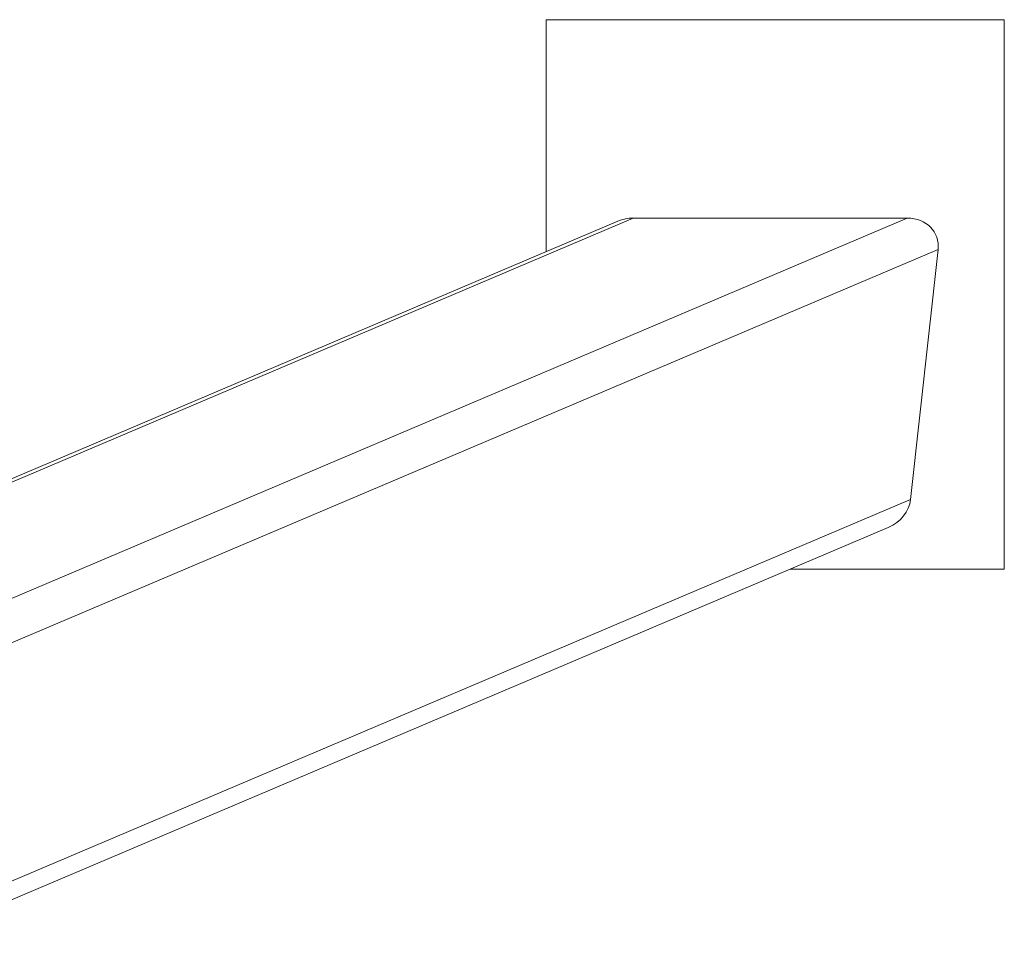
# Model space of a CAD drawing. Header units: millimetres. Extents: x 11 to 989, y 20 to 1240.
# Tile 10 of 10: x 666 to 989, y 934 to 1240. Entities that reach past the tile are written whole.
import ezdxf

# ---------------------------------------------------------------- set-up
doc = ezdxf.new("R2010")
doc.units = ezdxf.units.MM

msp = doc.modelspace()

# ---------------------------------------------------------------- linework, layer by layer
at = {"color": 7, "linetype": 'Continuous', "lineweight": 15}
for p, q in [((838.77, 1240.32), (838.77, 1164.11)), ((989.22, 1240.32), (838.77, 1240.32)), ((989.22, 1059.78), (989.22, 1240.32)), ((862.25, 1174.09), (592.89, 1059.67)), ((867.31, 1175.13), (595.5, 1059.67)), ((957.36, 1175.13), (623.99, 1033.52)), ((957.36, 1175.13), (867.31, 1175.13)), ((967.49, 1164.85), (623.99, 1018.94)), ((958.42, 1082.67), (967.49, 1164.85)), ((958.42, 1082.67), (623.99, 940.6)), ((623.99, 934.49), (951.09, 1073.43)), ((918.95, 1059.78), (989.22, 1059.78))]:
    msp.add_line(p, q, dxfattribs=at)
for centre, start_param, end_param in [((866.18, 1164.85), 4.258125, 4.712389), ((956.23, 1164.85), 2.687329, 4.258125), ((947.17, 1082.67), 1.570796, 2.687329)]:
    msp.add_ellipse(centre, major_axis=(-10.61, -4.51), ratio=0.869886, start_param=start_param, end_param=end_param, dxfattribs=at)

doc.saveas('drawing.dxf')
